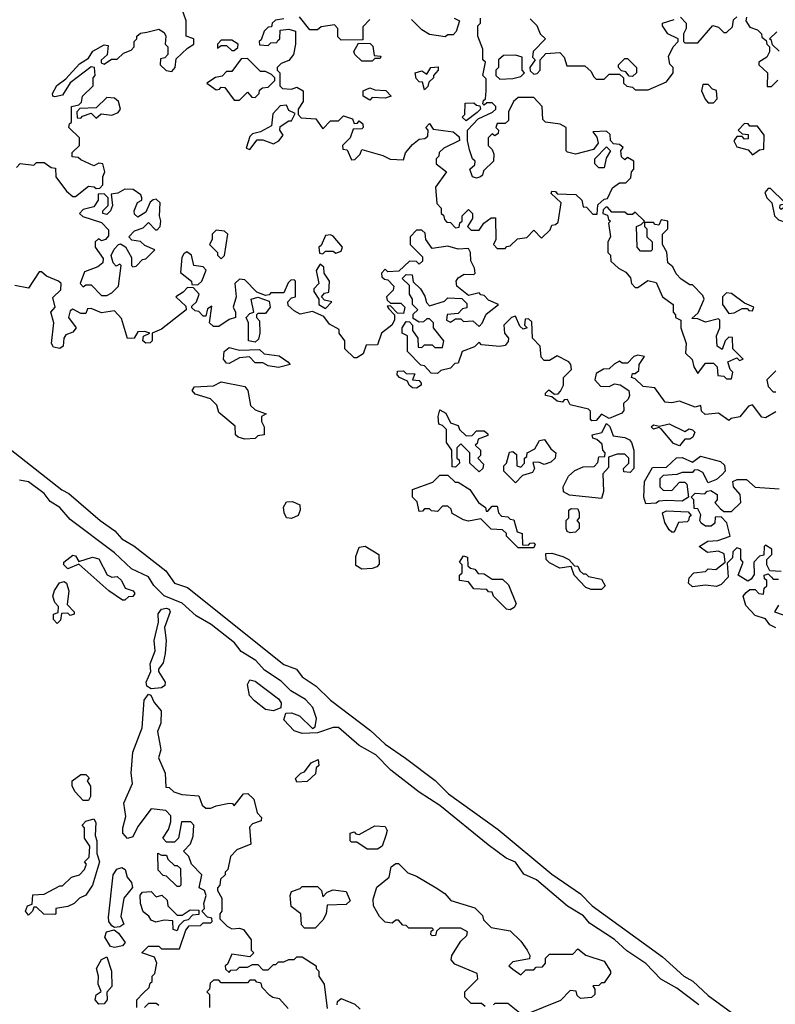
# Model space of a CAD drawing. Extents: x 2640764 to 2777785, y 718840 to 815082.
# Tile 83 of 148: x 2712481 to 2715383, y 778677 to 782459. Entities that reach past the tile are written whole.
import ezdxf

# ---------------------------------------------------------------- set-up
doc = ezdxf.new("R2010")
doc.units = 0

msp = doc.modelspace()

# ---------------------------------------------------------------- linework, layer by layer
at = {"layer": '0CON10XD'}
for points in [[(2712468.3, 781891.7), (2712483, 781907), (2712535, 781900), (2712545, 781910), (2712575, 781910), (2712601.7, 781891.7), (2712618.3, 781888.3), (2712620, 781855), (2712660.7, 781800.7), (2712685, 781780), (2712695, 781780), (2712745, 781820), (2712767, 781817), (2712775, 781810), (2712788.3, 781811.7), (2712800, 781825), (2712800, 781855), (2712807.5, 781875), (2712800, 781905), (2712785, 781907.5), (2712765, 781897.5), (2712715, 781920), (2712705, 781930), (2712681.7, 781931.7), (2712681.7, 781948.3), (2712710, 781975), (2712710, 782005), (2712670, 782045), (2712671.7, 782058.3), (2712680, 782065), (2712680, 782125), (2712708.3, 782131.7), (2712717.5, 782142.5), (2712722.5, 782165), (2712762.5, 782205), (2712762.5, 782235), (2712770, 782245), (2712767.5, 782275), (2712755, 782277.5), (2712674.2, 782215.8), (2712645, 782168.8), (2712615, 782162), (2712607.5, 782165), (2712606.2, 782175), (2712623.6, 782206.4), (2712657.9, 782232.1), (2712710.5, 782289.5), (2712745, 782311.2), (2712762.2, 782337.8), (2712805, 782362), (2712820, 782360), (2712816.2, 782323.8), (2712793.3, 782303.3), (2712793.3, 782293.3), (2712805, 782287.5), (2712833.3, 782306.7), (2712855, 782307.5), (2712879.3, 782330.7), (2712908.3, 782341.7), (2712920, 782355), (2712920, 782375), (2712930, 782385), (2712930, 782395), (2712945, 782407.5), (2712969.3, 782410.7), (2713015, 782422.5), (2713035, 782410), (2713042.5, 782395), (2713040, 782365), (2713050, 782355), (2713050, 782325), (2713038.3, 782311.7), (2713021.7, 782308.3), (2713020, 782285), (2713043, 782263), (2713065, 782260), (2713077.5, 782275), (2713081.7, 782308.3), (2713125, 782350), (2713150, 782365), (2713150, 782385), (2713120, 782395), (2713120, 782455), (2713102.5, 782505)], [(2713825, 782460), (2713798.3, 782431.7), (2713798.3, 782381.7), (2713715, 782380), (2713703, 782393), (2713702.5, 782425), (2713689.3, 782439.3), (2713638.3, 782431.7), (2713625, 782420), (2713595, 782420), (2713555, 782470)], [(2714150, 782465), (2714170, 782455), (2714157, 782413), (2714145, 782400), (2714125, 782400), (2714115, 782392.5), (2714055, 782402.5), (2714025, 782420), (2713985, 782460)], [(2714345, 781580), (2714351.7, 781588.3), (2714365, 781590), (2714393, 781617), (2714428.3, 781621.7), (2714455, 781650), (2714485, 781620), (2714518.3, 781651.7), (2714525, 781670), (2714538.3, 781671.7), (2714548.3, 781681.7), (2714560, 781755), (2714521.7, 781791.7), (2714525, 781800), (2714538.3, 781798.3), (2714545, 781790), (2714617, 781787), (2714640, 781765), (2714645, 781740), (2714658.3, 781738.3), (2714681.7, 781711.7), (2714698.3, 781711.7), (2714701.7, 781748.3), (2714725, 781770), (2714738.3, 781771.7), (2714757, 781813), (2714785, 781832.5), (2714808.3, 781831.7), (2714828.3, 781851.7), (2714830, 781875), (2714840, 781885), (2714840, 781915), (2714815, 781930), (2714805, 781920), (2714791.7, 781931.7), (2714790, 781955), (2714798.3, 781968.3), (2714785, 781980), (2714761.7, 781981.7), (2714750, 781995), (2714748.3, 782018.3), (2714735, 782030), (2714681.7, 782028.3), (2714697, 782007), (2714702.5, 781985), (2714685, 781960), (2714615, 781942.5), (2714585, 781950), (2714580, 781955), (2714580, 782045), (2714557, 782057), (2714500, 782065), (2714490, 782075), (2714487.5, 782125), (2714455, 782160), (2714395, 782160), (2714377.5, 782145), (2714357.5, 782105), (2714358.3, 782071.7), (2714345, 782060), (2714315, 782060), (2714310, 782045), (2714320, 782035), (2714318.3, 782021.7), (2714305, 782012.5), (2714295, 782020), (2714280, 782005), (2714280, 781975), (2714295, 781960), (2714301.7, 781941.7), (2714300, 781915), (2714261.7, 781878.3), (2714258.3, 781861.7), (2714250, 781855), (2714235, 781850), (2714220, 781855), (2714210, 781885), (2714228.3, 781901.7), (2714230, 781915), (2714220, 781925), (2714208.3, 781958.3), (2714200, 781995), (2714200, 782035), (2714241.7, 782078.3), (2714297, 782103), (2714310, 782115), (2714310, 782125), (2714295, 782140), (2714275, 782140), (2714265, 782130), (2714260, 782135), (2714261.7, 782148.3), (2714270, 782155), (2714272.5, 782185), (2714271.7, 782231.7), (2714260, 782245), (2714270, 782295), (2714260, 782305), (2714260, 782345), (2714240, 782395), (2714240, 782435), (2714250, 782445), (2714250, 782465)], [(2715018.3, 782468.3), (2715040, 782445), (2715040, 782425), (2715030, 782405), (2715030, 782375), (2715035, 782370), (2715085, 782370), (2715143, 782437), (2715165, 782430), (2715185, 782410), (2715195, 782410), (2715218.3, 782431.7), (2715221.7, 782458.3), (2715235, 782470)], [(2715271.7, 782468.3), (2715270, 782455), (2715285, 782430), (2715315, 782420), (2715330, 782405), (2715331.7, 782391.7), (2715348.3, 782378.3), (2715350, 782365), (2715360, 782355), (2715360, 782335), (2715350, 782315), (2715320, 782295), (2715320, 782285), (2715352.5, 782255), (2715351.7, 782201.7), (2715368.3, 782201.7), (2715393, 782227)], [(2713495, 782462.5), (2713463, 782457), (2713450, 782445), (2713448.3, 782431.7), (2713435, 782430), (2713420, 782415), (2713408.3, 782381.7), (2713400, 782375), (2713401.7, 782361.7), (2713435, 782360), (2713445, 782370), (2713468.3, 782371.7), (2713471.7, 782378.3), (2713480, 782385), (2713481.7, 782418.3), (2713515, 782422.5), (2713540, 782415), (2713540, 782365), (2713532.5, 782325), (2713515, 782302.5), (2713485, 782290), (2713470, 782275), (2713470, 782265), (2713480, 782255), (2713480, 782205), (2713490, 782195), (2713525, 782192.5), (2713545, 782200), (2713570, 782185), (2713570, 782145), (2713550, 782115), (2713550, 782095), (2713561.7, 782081.7), (2713618.3, 782078.3), (2713645, 782040), (2713675, 782070), (2713705, 782070), (2713725, 782090), (2713758.3, 782078.3), (2713765, 782060), (2713778.3, 782061.7), (2713785, 782070), (2713798.3, 782058.3), (2713800, 782045), (2713795, 782040), (2713761.7, 782038.3), (2713750, 782005), (2713720, 781975), (2713721.7, 781961.7), (2713738.3, 781958.3), (2713755, 781920), (2713768.3, 781921.7), (2713788.3, 781941.7), (2713795, 781960), (2713875, 781937.5), (2713903, 781923), (2713955, 781920), (2713963, 781947), (2713990, 781980), (2714015, 782000), (2714037, 782003), (2714048.3, 782011.7), (2714050, 782035), (2714040, 782045), (2714055, 782060), (2714068.3, 782038.3), (2714145, 782027.5), (2714158.3, 782018.3), (2714168.3, 782008.3), (2714170, 781995), (2714110, 781965), (2714091.7, 781948.3), (2714090, 781935), (2714080, 781925), (2714080, 781905), (2714120, 781875), (2714077.5, 781815), (2714083, 781753), (2714100, 781735), (2714100, 781715), (2714108.3, 781708.3), (2714111.7, 781691.7), (2714121.7, 781681.7), (2714135, 781680), (2714155, 781660), (2714168.3, 781661.7), (2714171.7, 781678.3), (2714180, 781685), (2714180, 781705), (2714205, 781730), (2714220, 781715), (2714220, 781695), (2714200, 781665), (2714215, 781650), (2714245, 781650), (2714263.3, 781676.7), (2714291.7, 781698.3), (2714308.3, 781698.3), (2714310, 781615), (2714300, 781595), (2714315, 781580), (2714345, 781580)], [(2714441.7, 782461.7), (2714466.4, 782436.4), (2714480, 782405), (2714500, 782385), (2714453, 782337), (2714450, 782315), (2714460, 782305), (2714440, 782275), (2714441.7, 782261.7), (2714455, 782250), (2714468.3, 782251.7), (2714480, 782265), (2714480, 782305), (2714501.7, 782328.3), (2714555, 782332.5), (2714572.5, 782315), (2714581.7, 782281.7), (2714651.7, 782281.7), (2714675, 782260), (2714685, 782240)], [(2714685, 782240), (2714695, 782230), (2714725, 782230), (2714745, 782250), (2714785, 782250), (2714800, 782235), (2714800, 782215), (2714813, 782203), (2714835, 782200), (2714845, 782190), (2714895, 782190), (2714965, 782220), (2714990, 782255), (2714990, 782275), (2714978.3, 782288.3), (2714973, 782317), (2714990, 782355), (2715010, 782375), (2715010, 782385), (2714970, 782405), (2714950, 782435), (2714950, 782445), (2714995, 782460)], [(2715398.3, 782338.3), (2715371.7, 782361.7), (2715368.3, 782378.3), (2715360, 782385), (2715388.3, 782411.7)], [(2713305, 782340), (2713318.3, 782351.7), (2713320, 782365), (2713295, 782380), (2713255, 782380), (2713240, 782365), (2713240, 782350), (2713255, 782360), (2713275, 782360), (2713295, 782340), (2713305, 782340)], [(2713835, 782300), (2713795, 782300), (2713767.5, 782325), (2713763.6, 782336.4), (2713781.7, 782368.3), (2713827, 782367), (2713837, 782357), (2713841.7, 782321.7), (2713868.3, 782318.3), (2713865, 782310), (2713845, 782310), (2713835, 782300)], [(2714325, 782230), (2714375, 782232.5), (2714405, 782240), (2714420, 782255), (2714410, 782265), (2714410, 782315), (2714385, 782322.5), (2714338.3, 782321.7), (2714320, 782305), (2714320, 782275), (2714310, 782265), (2714310, 782245), (2714325, 782230)], [(2713325, 782150), (2713355, 782180), (2713371.7, 782161.7), (2713385, 782160), (2713400, 782175), (2713401.7, 782188.3), (2713413, 782197), (2713435, 782200), (2713460, 782225), (2713460, 782235), (2713448.3, 782248.3), (2713425, 782260), (2713405, 782260), (2713355, 782310), (2713331.7, 782308.3), (2713295, 782260), (2713275, 782260), (2713258.3, 782241.7), (2713233, 782237), (2713200, 782215), (2713235, 782190), (2713248.3, 782191.7), (2713255, 782200), (2713268.3, 782198.3), (2713305, 782150), (2713325, 782150)], [(2714035, 782190), (2714028.3, 782218.3), (2714015, 782220), (2714003, 782233), (2714000, 782255), (2714025, 782262.5), (2714045, 782250), (2714060, 782275), (2714088.3, 782278.3), (2714087.5, 782265), (2714070, 782245), (2714070, 782235), (2714051.7, 782218.3), (2714048.3, 782201.7), (2714035, 782190)], [(2714835, 782240), (2714821.7, 782241.7), (2714808.3, 782258.3), (2714791.7, 782261.7), (2714780, 782275), (2714780, 782285), (2714805, 782310), (2714815, 782310), (2714850, 782275), (2714850, 782255), (2714835, 782240)], [(2715145, 782140), (2715160, 782155), (2715157, 782187), (2715141.7, 782191.7), (2715125, 782210), (2715105, 782210), (2715100, 782185), (2715113, 782153), (2715125, 782140), (2715145, 782140)], [(2713825, 782150), (2713800, 782165), (2713800, 782185), (2713825, 782197.5), (2713845, 782190), (2713887, 782187), (2713907.5, 782165), (2713885, 782157.5), (2713835, 782160), (2713825, 782150)], [(2712775, 782080), (2712793, 782097), (2712835, 782092.5), (2712858.3, 782101.7), (2712867.5, 782115), (2712860, 782145), (2712845, 782157.5), (2712815, 782160), (2712775, 782120), (2712711.7, 782118.3), (2712700, 782105), (2712701.7, 782081.7), (2712715, 782080), (2712721.7, 782088.3), (2712755, 782100), (2712775, 782080)], [(2713365, 781960), (2713393, 781997), (2713415, 781997.5), (2713455, 781982.5), (2713476.4, 781993.6), (2713492.5, 782015), (2713480, 782035), (2713481.7, 782048.3), (2713515, 782070), (2713525, 782070), (2713538.3, 782098.3), (2713515, 782110), (2713505, 782130), (2713481.7, 782128.3), (2713453, 782097), (2713448.3, 782051.7), (2713405, 782027.5), (2713375, 782020), (2713365, 782010), (2713350, 781965), (2713365, 781960)], [(2714195, 782070), (2714180, 782085), (2714190, 782095), (2714191.7, 782138.3), (2714225, 782140), (2714235, 782130), (2714248.3, 782128.3), (2714250, 782115), (2714238.3, 782101.7), (2714195, 782070)], [(2715295, 781940), (2715321.7, 781958.3), (2715338.3, 781961.7), (2715340, 782015), (2715315, 782050), (2715285, 782050), (2715278.3, 782058.3), (2715265, 782060), (2715240, 782035), (2715255, 782020), (2715278.3, 782018.3), (2715278.3, 782001.7), (2715265, 782000), (2715255, 782010), (2715235, 782010), (2715223, 781993), (2715235, 781970), (2715278.3, 781958.3), (2715295, 781940)], [(2714725, 781890), (2714705, 781890), (2714690, 781905), (2714690, 781925), (2714735, 781970), (2714750, 781955), (2714733, 781927), (2714725, 781890)], [(2712815, 781400), (2712835, 781410), (2712860, 781435), (2712870, 781515), (2712865, 781520), (2712851.7, 781511.7), (2712840, 781525), (2712832.5, 781552.5), (2712843, 781577), (2712860, 781595), (2712867.5, 781597.5), (2712887, 781587), (2712910, 781545), (2712910, 781515), (2712915, 781510), (2712928.3, 781511.7), (2712951.7, 781538.3), (2712965, 781540), (2713000, 781575), (2712961.2, 781591.2), (2712945, 781607.5), (2712911.7, 781611.7), (2712900, 781625), (2712921.7, 781648.3), (2712955, 781660), (2712975, 781680), (2713001.7, 781651.7), (2713008.3, 781651.7), (2713020, 781665), (2713022.5, 781685), (2713017.5, 781705), (2713020, 781755), (2713005, 781770), (2712993, 781767), (2712981.7, 781758.3), (2712965, 781720), (2712935, 781700), (2712921.7, 781711.7), (2712920, 781725), (2712933.6, 781756.4), (2712950, 781765), (2712950, 781775), (2712946.4, 781786.4), (2712916.4, 781806.4), (2712885, 781807.5), (2712857, 781793), (2712831.7, 781788.3), (2712837.5, 781745), (2712830, 781725), (2712815, 781710), (2712800, 781715), (2712800, 781725), (2712820, 781745), (2712820, 781775), (2712805, 781790), (2712781.7, 781788.3), (2712782.5, 781765), (2712765, 781740), (2712725, 781730), (2712710, 781715), (2712723, 781703), (2712795, 781680), (2712821.7, 781651.7), (2712821.7, 781628.3), (2712810, 781615), (2712795, 781610), (2712783, 781617), (2712770, 781605), (2712770, 781585), (2712801.7, 781541.7), (2712800, 781525), (2712780.7, 781509.3), (2712730, 781490), (2712712.5, 781445), (2712725, 781432.5), (2712735, 781440), (2712755, 781440), (2712795, 781400), (2712815, 781400)], [(2715425, 781680), (2715440, 781695), (2715437.5, 781715), (2715418.3, 781738.3), (2715405, 781730), (2715400, 781735), (2715401.7, 781748.3), (2715418.3, 781751.7), (2715418.3, 781758.3), (2715365, 781810), (2715355, 781810), (2715342.5, 781795), (2715350, 781775), (2715370, 781755), (2715380, 781705), (2715395, 781690), (2715425, 781680)], [(2715215, 781080), (2715220, 781105), (2715210, 781115), (2715200, 781145), (2715235, 781160), (2715245, 781150), (2715260, 781155), (2715220, 781195), (2715218.3, 781238.3), (2715205, 781240), (2715190, 781225), (2715178.3, 781191.7), (2715160, 781205), (2715157.5, 781245), (2715170, 781275), (2715170, 781305), (2715165, 781310), (2715115, 781297.5), (2715085, 781310), (2715061.7, 781311.7), (2715087, 781333), (2715110, 781385), (2715105, 781400), (2715065, 781440), (2715055, 781440), (2715021.7, 781461.7), (2715002.5, 781482.5), (2714989.3, 781509.3), (2714970, 781525), (2714966.4, 781566.4), (2714950, 781595), (2714950, 781635), (2714970, 781655), (2714970, 781685), (2714945, 781690), (2714935, 781670), (2714921.7, 781671.7), (2714915, 781680), (2714880, 781680), (2714880, 781665), (2714890, 781655), (2714890, 781625), (2714910, 781605), (2714910, 781575), (2714905, 781570), (2714865, 781570), (2714852.5, 781585), (2714850, 781665), (2714868.3, 781671.7), (2714880, 781685), (2714845, 781720), (2714835, 781710), (2714815, 781710), (2714805, 781720), (2714755, 781720), (2714738.3, 781738.3), (2714731.7, 781738.3), (2714721.7, 781728.3), (2714720, 781715), (2714738.3, 781708.3), (2714741.7, 781691.7), (2714750, 781685), (2714742.5, 781677.5), (2714750, 781625), (2714740, 781605), (2714740, 781565), (2714750, 781555), (2714751.7, 781531.7), (2714780, 781505), (2714809.3, 781489.3), (2714827, 781467), (2714830, 781445), (2714845, 781430), (2714855, 781430), (2714893, 781457), (2714925, 781450), (2714950, 781395), (2714990, 781365), (2714990, 781335), (2715000, 781325), (2715000, 781315), (2715020, 781305), (2715020, 781275), (2715040, 781215), (2715038.3, 781178.3), (2715063.6, 781153.6), (2715070, 781125), (2715085, 781100), (2715115, 781140), (2715145, 781140), (2715160, 781125), (2715161.7, 781091.7), (2715185, 781090), (2715195, 781080), (2715215, 781080)], [(2715205, 780920), (2715165, 780947.5), (2715113, 780943), (2715100, 780955), (2715097, 780977), (2715075, 780970), (2715015, 780993.3), (2714985, 780986.7), (2714959.3, 780989.3), (2714920, 781045), (2714875, 781050), (2714845, 781080), (2714830, 781085), (2714835, 781100), (2714845, 781100), (2714858.3, 781111.7), (2714860, 781135), (2714880, 781165), (2714855, 781170), (2714840, 781165), (2714815, 781140), (2714795, 781140), (2714785, 781147.5), (2714763.6, 781136.4), (2714745, 781117.5), (2714723, 781117), (2714695, 781100), (2714690, 781075), (2714711.7, 781051.7), (2714745, 781050), (2714765, 781060), (2714787, 781057), (2714820, 781035), (2714822.5, 781015), (2714818.3, 781001.7), (2714800, 780985), (2714801.7, 780958.3), (2714793, 780947), (2714745, 780927.5), (2714715, 780943.3), (2714695, 780919.2), (2714678.6, 780918.6), (2714672.5, 780925), (2714672.5, 780955), (2714665, 780962.5), (2714595, 780980), (2714585, 781000), (2714571.7, 780998.3), (2714565, 780990), (2714545, 780993.3), (2714525, 781010), (2714500, 781015), (2714500, 781025), (2714513, 781037), (2714535, 781020), (2714548.3, 781021.7), (2714558.3, 781031.7), (2714570, 781055), (2714570, 781085), (2714600, 781115), (2714597.5, 781135), (2714590, 781145), (2714545, 781167.5), (2714515, 781150), (2714495, 781150), (2714483, 781163), (2714480, 781205), (2714450, 781235), (2714448.3, 781298.3), (2714435, 781310), (2714421.7, 781308.3), (2714420, 781285), (2714430, 781275), (2714415, 781270), (2714401.7, 781281.7), (2714385, 781320), (2714370, 781315), (2714340, 781285), (2714342.5, 781255), (2714357.5, 781235), (2714357, 781223), (2714345, 781207.5), (2714325, 781203.3), (2714255, 781210), (2714245, 781220), (2714227.5, 781202.5), (2714180, 781185), (2714165, 781140), (2714151.7, 781138.3), (2714135, 781120), (2714098.3, 781111.7), (2714085, 781100), (2714061.7, 781101.7), (2714035, 781130), (2714021.7, 781131.7), (2713970, 781185), (2713970, 781245), (2713950, 781255), (2713950, 781275), (2713965, 781300), (2713978.3, 781298.3), (2713990, 781285), (2713990, 781265), (2714010, 781235), (2714011.7, 781201.7), (2714025, 781200), (2714035, 781210), (2714065, 781210), (2714075, 781200), (2714105, 781200), (2714110, 781225), (2714070, 781275), (2714070, 781295), (2714055, 781310), (2714045, 781310), (2714031.7, 781298.3), (2714015, 781297.5), (2713991.7, 781311.7), (2713991.7, 781328.3), (2714010, 781345), (2713990, 781365), (2713990, 781385), (2713977.5, 781405), (2713978.3, 781438.3), (2713950, 781465), (2713965, 781480), (2713988.3, 781478.3), (2713991.7, 781451.7), (2714020, 781425), (2714037, 781397), (2714043, 781373), (2714055, 781360), (2714111.7, 781378.3), (2714125, 781390), (2714178.3, 781388.3), (2714198.3, 781368.3), (2714198.3, 781351.7), (2714181.7, 781348.3), (2714165, 781330), (2714123, 781327), (2714120, 781305), (2714135, 781297.5), (2714155, 781310), (2714175, 781310), (2714185, 781300), (2714221.7, 781301.7), (2714245, 781280), (2714257, 781293), (2714271.7, 781328.3), (2714320, 781365), (2714281.7, 781381.7), (2714265, 781400), (2714251.7, 781401.7), (2714245, 781410), (2714205, 781400), (2714160, 781435), (2714157.5, 781455), (2714165, 781467.5), (2714188.3, 781481.7), (2714225, 781480), (2714230, 781485), (2714227.5, 781505), (2714213, 781533), (2714212.5, 781565), (2714205, 781580), (2714165, 781577.5), (2714125, 781588.8), (2714065, 781580), (2714040, 781615), (2714038.3, 781638.3), (2714025, 781650), (2714005, 781650), (2713980, 781625), (2713980, 781595), (2714028.3, 781548.3), (2714028.3, 781531.7), (2714015, 781520), (2714005, 781530), (2713978.3, 781531.7), (2713937.5, 781492.5), (2713895, 781490), (2713885, 781500), (2713870, 781485), (2713871.7, 781471.7), (2713881.7, 781461.7), (2713895, 781460), (2713917.5, 781435), (2713915, 781420), (2713890, 781395), (2713891.7, 781381.7), (2713905, 781370), (2713945, 781370), (2713960, 781355), (2713955, 781330), (2713931.7, 781331.7), (2713905, 781360), (2713891.7, 781358.3), (2713898.3, 781348.3), (2713920, 781325), (2713920, 781305), (2713910, 781285), (2713870, 781255), (2713855, 781210), (2713811.7, 781208.3), (2713800, 781175), (2713775, 781160), (2713765, 781160), (2713730, 781195), (2713730, 781225), (2713707.5, 781255), (2713708.3, 781268.3), (2713670, 781290), (2713648.3, 781318.3), (2713605, 781337.5), (2713558.3, 781328.3), (2713535, 781340), (2713511.7, 781361.7), (2713510, 781375), (2713525, 781390), (2713540, 781395), (2713540, 781455), (2713535, 781460), (2713521.7, 781458.3), (2713511.7, 781448.3), (2713495, 781410), (2713445, 781410), (2713438.3, 781401.7), (2713425, 781400), (2713391.7, 781411.7), (2713345, 781460), (2713325, 781462.5), (2713307.5, 781445), (2713312.5, 781395), (2713300, 781355), (2713310, 781335), (2713310, 781315), (2713285, 781307.5), (2713245, 781280), (2713225, 781280), (2713210, 781295), (2713218.3, 781358.3), (2713201.7, 781348.3), (2713195, 781320), (2713185, 781320), (2713168.3, 781338.3), (2713155, 781340), (2713141.7, 781351.7), (2713141.7, 781358.3), (2713160, 781375), (2713170, 781405), (2713148.3, 781428.3), (2713125, 781430), (2713108.3, 781411.7), (2713080, 781395), (2713118.3, 781358.3), (2713120, 781345), (2713025, 781270), (2712990, 781255), (2712990, 781225), (2712981.7, 781218.3), (2712965, 781216.2), (2712953.3, 781225), (2712956.7, 781243.3), (2712980, 781255), (2712961.7, 781261.7), (2712935, 781260), (2712920, 781235), (2712894.1, 781234.1), (2712871.7, 781311.7), (2712845, 781340), (2712795, 781332.5), (2712755, 781350), (2712741.7, 781348.3), (2712735, 781330), (2712715, 781330), (2712685, 781347.5), (2712675, 781340), (2712667.5, 781315), (2712697.5, 781275), (2712685, 781258.8), (2712658.3, 781248.3), (2712650, 781235), (2712648, 781205), (2712635, 781196), (2712610.8, 781200.8), (2712602.5, 781215), (2712611.2, 781295), (2712600, 781335), (2712616.7, 781355), (2712608.3, 781391.7), (2712638.3, 781421.7), (2712640, 781445), (2712630, 781455), (2712583.9, 781473.9), (2712565, 781490), (2712555, 781490), (2712515, 781427.5), (2712462.5, 781437.5)], [(2713255, 781540), (2713267, 781553), (2713280, 781635), (2713267, 781647), (2713235, 781650), (2713220, 781635), (2713220, 781615), (2713210, 781595), (2713240, 781565), (2713240, 781555), (2713255, 781540)], [(2713645, 781560), (2713655, 781570), (2713685, 781570), (2713695, 781562.5), (2713715, 781570), (2713720, 781585), (2713685, 781627.5), (2713675, 781632.5), (2713655, 781630), (2713638.3, 781591.7), (2713630, 781585), (2713631.7, 781561.7), (2713645, 781560)], [(2713165, 781440), (2713180, 781455), (2713197, 781497), (2713185, 781510), (2713150, 781515), (2713140, 781555), (2713123, 781567), (2713110.7, 781559.3), (2713103.3, 781545), (2713098.3, 781488.3), (2713140, 781455), (2713141.7, 781441.7), (2713165, 781440)], [(2713655, 781350), (2713680, 781375), (2713651.7, 781381.7), (2713640, 781395), (2713651.7, 781408.3), (2713668.3, 781411.7), (2713670, 781455), (2713650, 781485), (2713648.3, 781508.3), (2713635, 781520), (2713620, 781495), (2713630, 781445), (2713610, 781425), (2713610, 781415), (2713630, 781385), (2713630, 781365), (2713655, 781350)], [(2715205, 781330), (2715225, 781332.5), (2715255, 781350), (2715275, 781350), (2715281.7, 781341.7), (2715295, 781340), (2715300, 781355), (2715265, 781370), (2715215, 781407.5), (2715195, 781410), (2715180, 781395), (2715180, 781365), (2715205, 781330)], [(2713385, 781220), (2713360, 781225), (2713360, 781295), (2713350, 781315), (2713365, 781330), (2713380, 781335), (2713370, 781385), (2713395, 781392.5), (2713438.3, 781378.3), (2713442.5, 781355), (2713425, 781330), (2713395, 781330), (2713390, 781325), (2713390, 781315), (2713401.7, 781301.7), (2713402.5, 781255), (2713398.3, 781231.7), (2713385, 781220)], [(2713475, 781122.9), (2713435, 781130), (2713415, 781140.6), (2713385, 781140.5), (2713363.6, 781163.6), (2713325, 781160), (2713285, 781138.8), (2713275, 781140), (2713263.8, 781155), (2713266, 781184), (2713285, 781200), (2713325, 781190), (2713401.7, 781191.7), (2713420, 781175), (2713477.7, 781167.7), (2713510, 781145), (2713520, 781135), (2713475, 781122.9)], [(2714005, 781043.3), (2713990, 781045), (2713976.7, 781055), (2713970, 781070), (2713940, 781085), (2713930, 781095), (2713931.7, 781108.3), (2713955, 781110), (2713965, 781100), (2713998.3, 781098.3), (2713990, 781075), (2714015, 781072.5), (2714023, 781063), (2714023.3, 781055), (2714005, 781043.3)], [(2715385, 781110), (2715350, 781075), (2715355, 781050), (2715375, 781030), (2715385, 781030)], [(2713345, 780847.5), (2713320, 780855), (2713310, 780865), (2713308.3, 780898.3), (2713245, 780950), (2713238.3, 780978.3), (2713213, 781003), (2713155, 781020), (2713142.5, 781035), (2713151.7, 781048.3), (2713225, 781052.5), (2713255, 781067.5), (2713345, 781050), (2713356.7, 781035), (2713367, 780977), (2713385, 780960), (2713427.5, 780945), (2713410, 780935), (2713410, 780915), (2713420, 780895), (2713420, 780865), (2713395, 780860), (2713385, 780850), (2713345, 780847.5)], [(2714245, 780722.5), (2714210, 780755), (2714210, 780795), (2714175, 780830), (2714160, 780815), (2714160, 780775), (2714168.3, 780768.3), (2714170, 780755), (2714155, 780740), (2714141.7, 780741.7), (2714140, 780805), (2714120, 780835), (2714120, 780885), (2714105, 780900), (2714090, 780905), (2714087.5, 780935), (2714095, 780960), (2714117.7, 780947.7), (2714135, 780910), (2714165, 780900), (2714170, 780885), (2714195, 780860), (2714218.3, 780861.7), (2714235, 780880), (2714265, 780880), (2714278.3, 780868.3), (2714278.3, 780861.7), (2714241.7, 780848.3), (2714238.3, 780831.7), (2714230, 780825), (2714250, 780805), (2714250, 780785), (2714240, 780775), (2714261.7, 780751.7), (2714260, 780735), (2714245, 780722.5)], [(2715385, 780952.5), (2715345, 780930), (2715331.7, 780931.7), (2715295, 780980), (2715280, 780975), (2715247, 780933), (2715213, 780927), (2715205, 780920)], [(2712340.6, 780890.6), (2712642.8, 780652.8), (2712669.1, 780639.1), (2712789.6, 780535), (2712845.5, 780495.5), (2712872.7, 780465), (2712918.7, 780438.7), (2713042.2, 780342.2), (2713075, 780295.2), (2713125, 780278), (2713495, 779981.7), (2713544.1, 779964.1), (2713566.1, 779935), (2713618.9, 779898.9), (2713675, 779845.9), (2713828.5, 779728.5), (2713885, 779676.5), (2713962.4, 779622.4), (2714076.4, 779536.4), (2714127.4, 779485), (2714319, 779349), (2714525, 779176.9), (2714635, 779101.2), (2714678.9, 779055), (2714949.8, 778859.8), (2715031.7, 778785), (2715066.2, 778766.2), (2715125, 778711.2), (2715290.2, 778590.2)], [(2714715, 780620), (2714593, 780633), (2714570, 780645), (2714567.5, 780665), (2714588.8, 780705), (2714612.7, 780727.3), (2714645, 780742), (2714687, 780743), (2714701.7, 780758.3), (2714705, 780780), (2714728.3, 780781.7), (2714730, 780795), (2714720, 780805), (2714718.3, 780828.3), (2714697, 780847), (2714681.7, 780851.7), (2714680, 780865), (2714716.7, 780873.3), (2714735, 780907.5), (2714747, 780897), (2714760, 780860), (2714805, 780853.8), (2714823.3, 780845), (2714830, 780835), (2714840, 780805), (2714840, 780735), (2714825, 780720), (2714801.7, 780721.7), (2714800, 780735), (2714820, 780755), (2714820, 780775), (2714805, 780790), (2714775, 780790), (2714741.7, 780778.3), (2714741.7, 780738.3), (2714720, 780715), (2714723, 780647), (2714715, 780620)], [(2715015, 780822.5), (2714991.4, 780831.4), (2714945, 780887.5), (2714935, 780892.5), (2714915, 780886.7), (2714906.7, 780895), (2714915, 780903.3), (2714937.5, 780897.5), (2714975, 780906), (2715035, 780877.5), (2715052.5, 780887.5), (2715065, 780883.8), (2715073.8, 780875), (2715066, 780855), (2715055, 780847.5), (2715035, 780847.5), (2715015, 780822.5)], [(2714385, 780680), (2714340, 780725), (2714340, 780745), (2714350, 780755), (2714361.7, 780798.3), (2714375, 780800), (2714388.3, 780788.3), (2714390, 780745), (2714405, 780740), (2714420, 780755), (2714420, 780775), (2714428.3, 780781.7), (2714430, 780795), (2714459.3, 780810.7), (2714477, 780843), (2714496.1, 780846.1), (2714520.5, 780810.5), (2714540, 780795), (2714537.5, 780775), (2714520.7, 780759.3), (2714495, 780750), (2714475, 780760), (2714451.7, 780758.3), (2714457.5, 780735), (2714450, 780720), (2714411.7, 780708.3), (2714385, 780680)], [(2714885, 780600), (2714877.5, 780625), (2714880, 780685), (2714911.7, 780738.3), (2714965, 780740), (2715003.6, 780776.4), (2715025, 780776.7), (2715065, 780760), (2715095, 780782.5), (2715172.3, 780762.3), (2715188.3, 780748.3), (2715190, 780725), (2715178.6, 780711.4), (2715157.5, 780692.5), (2715125, 780680), (2715105, 780720), (2715085, 780730), (2715071.7, 780728.3), (2715065, 780720), (2715025, 780720), (2715005, 780712.5), (2714951.7, 780708.3), (2714940, 780695), (2714940, 780665), (2714951.7, 780651.7), (2714985, 780650), (2715015, 780682.5), (2715035, 780682.5), (2715042.5, 780675), (2715050, 780625), (2715025, 780610), (2714965, 780612.5), (2714935, 780610), (2714925, 780602.5), (2714885, 780600)], [(2715089, 778675), (2715005, 778739.3), (2714943.5, 778773.5), (2714885, 778833.6), (2714812.3, 778882.3), (2714765, 778925.7), (2714669, 778989), (2714646.7, 779016.7), (2714584.5, 779054.5), (2714465.1, 779155.1), (2714417.6, 779177.6), (2714385, 779222.8), (2714349.1, 779239.1), (2714279.5, 779289.5), (2714095, 779441.3), (2714015, 779491.7), (2713906.2, 779576.2), (2713848.9, 779635), (2713785, 779671.7), (2713705, 779740), (2713685, 779741), (2713625, 779720), (2713565, 779717.5), (2713535, 779727.5), (2713495, 779770), (2713502.5, 779795), (2713525, 779796.7), (2713555.8, 779785), (2713605, 779736.7), (2713615, 779742.5), (2713620.8, 779775), (2713607.2, 779817.2), (2713577.8, 779847.8), (2713521.7, 779881.7), (2713485, 779918.9), (2713420.7, 779960.7), (2713387.7, 779997.7), (2713331.8, 780031.8), (2713305.1, 780065.1), (2713215.7, 780135.7), (2713158.6, 780168.6), (2713105, 780217.8), (2713036, 780246), (2712996, 780286), (2712975, 780318.7), (2712909.5, 780349.5), (2712845, 780411.3), (2712675, 780538.7), (2712635, 780584.8), (2712598, 780608), (2712575, 780638.7), (2712515, 780683.5), (2712480.5, 780690.5)], [(2714455, 780430), (2714395, 780430), (2714350, 780475), (2714350, 780485), (2714335, 780500), (2714291.7, 780501.7), (2714251.7, 780541.7), (2714205, 780533.3), (2714185, 780537.5), (2714141.7, 780561.7), (2714138.3, 780578.3), (2714125, 780590), (2714105, 780590), (2714085, 780570), (2714063, 780573), (2714055, 780580), (2714035, 780580), (2714028.3, 780571.7), (2714015, 780570), (2714007, 780607), (2713990, 780625), (2713990, 780655), (2714067, 780683), (2714095, 780710), (2714125, 780710), (2714153, 780683), (2714165, 780682.5), (2714210, 780655), (2714242.5, 780605), (2714270, 780585), (2714271.7, 780571.7), (2714278.3, 780571.7), (2714295, 780590), (2714315, 780590), (2714320, 780565), (2714331.7, 780551.7), (2714355, 780550), (2714365, 780540), (2714378.3, 780538.3), (2714391.7, 780491.7), (2714410, 780485), (2714411.7, 780441.7), (2714435, 780440), (2714441.7, 780448.3), (2714455, 780450), (2714460, 780445), (2714455, 780430)], [(2715405, 780340), (2715361.7, 780341.7), (2715350, 780365), (2715350, 780385), (2715370, 780405), (2715370, 780425), (2715345, 780440), (2715340, 780435), (2715338.3, 780401.7), (2715321.7, 780398.3), (2715300, 780375), (2715301.7, 780328.3), (2715290, 780310), (2715277, 780303), (2715240, 780325), (2715260, 780375), (2715250, 780385), (2715250, 780425), (2715235, 780430), (2715220, 780415), (2715218.3, 780391.7), (2715198.3, 780371.7), (2715201.7, 780318.3), (2715175, 780290), (2715157.5, 780282.5), (2715115, 780287.5), (2715065, 780280), (2715050, 780295), (2715052.5, 780315), (2715070, 780335), (2715115, 780340), (2715125, 780350), (2715155, 780347.5), (2715190, 780375), (2715187, 780407), (2715165, 780417.5), (2715123, 780413), (2715090, 780435), (2715123.6, 780456.4), (2715161.7, 780458.3), (2715210, 780475), (2715197, 780527), (2715175, 780550), (2715151.7, 780548.3), (2715150, 780525), (2715137, 780513), (2715115, 780513.3), (2715097.5, 780525), (2715092.5, 780535), (2715097, 780557), (2715085, 780580), (2715071.7, 780581.7), (2715070, 780615), (2715060, 780625), (2715075, 780640), (2715111.7, 780638.3), (2715121.7, 780648.3), (2715135, 780650), (2715160, 780635), (2715160, 780615), (2715150, 780605), (2715171.7, 780581.7), (2715185, 780570), (2715215, 780570), (2715250, 780605), (2715247.5, 780635), (2715222.5, 780665), (2715220, 780685), (2715237, 780693), (2715272.5, 780692.5), (2715305, 780663.3), (2715397.5, 780657.5)], [(2713525, 780542.5), (2713505.8, 780545.8), (2713496, 780565), (2713493.9, 780586.1), (2713505, 780606.7), (2713528.3, 780608.3), (2713556.7, 780595), (2713558, 780575), (2713550, 780555), (2713525, 780542.5)], [(2714595, 780487.5), (2714583.6, 780493.6), (2714580, 780505), (2714580, 780535), (2714590, 780545), (2714590, 780575), (2714598.3, 780581.7), (2714625, 780580), (2714630, 780565), (2714630, 780545), (2714620, 780535), (2714630, 780525), (2714630, 780505), (2714615, 780490), (2714595, 780487.5)], [(2714995, 780490), (2714985, 780490), (2714975, 780500), (2714958.3, 780528.3), (2714950, 780565), (2714965, 780572.5), (2715048.3, 780568.3), (2715060, 780555), (2715051.7, 780548.3), (2715050, 780535), (2715045, 780530), (2715011.7, 780528.3), (2714995, 780490)], [(2713795, 780348.8), (2713772, 780362), (2713772.3, 780397.7), (2713785, 780432.5), (2713807, 780437), (2713860, 780405), (2713861.7, 780368.3), (2713852.5, 780357.5), (2713835, 780351.2), (2713795, 780348.8)], [(2712885, 780230), (2712875, 780230), (2712822.5, 780265), (2712708.3, 780368.3), (2712665, 780350), (2712650, 780365), (2712650, 780375), (2712685, 780402.5), (2712695, 780400), (2712708.3, 780378.3), (2712760, 780395), (2712785, 780388.5), (2712816.1, 780326.1), (2712835, 780317.5), (2712855, 780320), (2712871.2, 780305), (2712886.1, 780276.1), (2712916.7, 780265), (2712923.3, 780255), (2712915, 780243.3), (2712898.3, 780241.7), (2712885, 780230)], [(2714365, 780192.5), (2714350, 780195), (2714300, 780245), (2714295, 780260), (2714281.7, 780261.7), (2714275, 780270), (2714225, 780272.5), (2714205, 780300), (2714170, 780305), (2714170, 780325), (2714180, 780335), (2714180, 780365), (2714170, 780375), (2714185, 780400), (2714200, 780395), (2714201.7, 780361.7), (2714211.7, 780351.7), (2714228.3, 780348.3), (2714241.7, 780331.7), (2714265, 780330), (2714295, 780310), (2714335, 780310), (2714358.3, 780288.3), (2714387.5, 780215), (2714379.3, 780200.7), (2714365, 780192.5)], [(2714715, 780270), (2714675, 780270), (2714655, 780277.5), (2714610, 780325), (2714598.3, 780358.3), (2714555, 780352.5), (2714515, 780372.5), (2714502.5, 780385), (2714501.7, 780408.3), (2714525, 780410), (2714567, 780397), (2714590, 780385), (2714611.7, 780361.7), (2714625, 780360), (2714631.7, 780341.7), (2714645, 780330), (2714655, 780330), (2714665, 780320), (2714715, 780310), (2714730, 780285), (2714715, 780270)], [(2715385, 780123.3), (2715362.5, 780135), (2715345, 780157.5), (2715305, 780170), (2715269.3, 780209.3), (2715260, 780245), (2715270.7, 780259.3), (2715285, 780270), (2715305, 780270), (2715320, 780255), (2715337, 780253), (2715340, 780275), (2715350, 780285), (2715350, 780305), (2715341.7, 780311.7), (2715340, 780325), (2715355, 780330), (2715368.3, 780318.3), (2715375, 780310), (2715395, 780310)], [(2712625, 780140), (2712610, 780155), (2712610, 780175), (2712628.3, 780181.7), (2712630, 780205), (2712615, 780220), (2712607.5, 780245), (2712613.9, 780266.1), (2712633.9, 780296.1), (2712651.7, 780301.7), (2712660, 780295), (2712670, 780265), (2712663, 780213), (2712690, 780185), (2712690, 780175), (2712675, 780170), (2712665, 780180), (2712641.7, 780178.3), (2712637, 780153), (2712625, 780140)], [(2712985, 779888.9), (2712969.5, 779899.5), (2712965.8, 779915), (2712984.6, 779955), (2712981.2, 779985), (2713001.2, 780035), (2712997.4, 780075), (2713013.4, 780145), (2713012.6, 780177.4), (2713025, 780194.7), (2713045, 780198.6), (2713054.7, 780194.7), (2713058.1, 780185), (2713037.2, 780125), (2713042.6, 780075), (2713039.5, 780025), (2713031.3, 779988.7), (2713014.2, 779964.2), (2713014.2, 779955), (2713040, 779915), (2713038.7, 779901.3), (2713025, 779892.2), (2712985, 779888.9)], [(2715395, 780210), (2715380, 780185), (2715413, 780173)], [(2713455, 779804), (2713425, 779810), (2713382.3, 779842.3), (2713363.9, 779863.9), (2713356.2, 779905), (2713365, 779923.3), (2713385, 779917.8), (2713475, 779850.6), (2713484.4, 779835), (2713484, 779816), (2713455, 779804)], [(2712930, 778665), (2712930, 778695), (2712955, 778720), (2712978.3, 778741.7), (2712981.7, 778758.3), (2712990, 778765), (2712990, 778785), (2713000, 778795), (2713007.5, 778835), (2712998.3, 778858.3), (2712950, 778875), (2712975, 778900), (2713015, 778900), (2713025, 778890), (2713095, 778890), (2713118.3, 778961.7), (2713131.7, 778978.3), (2713175, 778980), (2713185, 778990), (2713215, 778990), (2713220, 778995), (2713218.3, 779008.3), (2713201.7, 779011.7), (2713180, 779035), (2713190, 779045), (2713187.5, 779065), (2713197.5, 779095), (2713190, 779115), (2713170, 779125), (2713180, 779175), (2713140, 779215), (2713130, 779245), (2713110, 779265), (2713137, 779293), (2713147, 779323), (2713150, 779365), (2713138.3, 779378.3), (2713101.7, 779378.3), (2713090, 779315), (2713075, 779300), (2713045, 779300), (2713030, 779315), (2713051.7, 779348.3), (2713061.7, 779378.3), (2713061.7, 779401.7), (2713041.7, 779421.7), (2712985, 779427.5), (2712935, 779360), (2712915, 779320), (2712895, 779314.5), (2712877.2, 779335), (2712876.4, 779355), (2712888.5, 779398.5), (2712880.6, 779449.4), (2712914.4, 779525), (2712908.7, 779565), (2712915.3, 779645), (2712951.5, 779738.5), (2712958.2, 779845), (2712975, 779868), (2712984.2, 779864.2), (2712996.9, 779836.9), (2713024.2, 779805), (2713022.4, 779757.6), (2713010, 779725), (2713020.5, 779669.5), (2713022.9, 779655), (2713014.1, 779624.1), (2713040, 779565), (2713041.7, 779511.7), (2713055, 779510), (2713073, 779493), (2713103, 779483), (2713168.3, 779478.3), (2713181.7, 779441.7), (2713195, 779430), (2713215, 779430), (2713235, 779440), (2713285, 779450), (2713298.3, 779448.3), (2713305, 779440), (2713340, 779485), (2713357, 779487), (2713380, 779465), (2713393, 779413), (2713410, 779395), (2713408.3, 779381.7), (2713375, 779370), (2713363, 779357), (2713368.3, 779291.7), (2713315, 779270), (2713290, 779245), (2713280, 779195), (2713270, 779185), (2713270, 779175), (2713251.7, 779158.3), (2713250, 779135), (2713240, 779125), (2713240, 779115), (2713257.5, 779085), (2713257.5, 779035), (2713250, 779025), (2713250, 779005), (2713277, 778977), (2713295, 778967.5), (2713325, 778970), (2713340, 778965), (2713370, 778925), (2713370, 778885), (2713380, 778875), (2713365, 778860), (2713295, 778870), (2713278.3, 778831.7), (2713270, 778825), (2713271.7, 778811.7), (2713285, 778800), (2713291.7, 778808.3), (2713315, 778810), (2713325, 778820), (2713355, 778820), (2713375, 778830), (2713395, 778830), (2713415, 778810), (2713435, 778810), (2713455, 778830), (2713465, 778830), (2713475, 778840), (2713495, 778840), (2713515, 778850), (2713535, 778850), (2713545, 778860), (2713565, 778860), (2713620, 778825), (2713620, 778815), (2713630, 778805), (2713630, 778785), (2713650, 778755), (2713661.7, 778661.7)], [(2713545, 779530), (2713540, 779545), (2713560, 779565), (2713575, 779570), (2713600, 779605), (2713627, 779617), (2713630, 779595), (2713620, 779585), (2713617, 779563), (2713585, 779532.5), (2713545, 779530)], [(2712745, 779460), (2712725, 779460), (2712693.6, 779493.6), (2712682.5, 779515), (2712682.5, 779535), (2712715, 779560), (2712735, 779560), (2712747, 779547), (2712740, 779535), (2712752.5, 779515), (2712752.5, 779475), (2712745, 779460)], [(2712515, 779020), (2712502.5, 779035), (2712510, 779055), (2712528.3, 779061.7), (2712531.7, 779098.3), (2712575, 779100), (2712635, 779132.5), (2712645, 779132.5), (2712680, 779165), (2712710, 779175), (2712730, 779195), (2712737.5, 779215), (2712730, 779225), (2712747, 779243), (2712750, 779285), (2712730, 779315), (2712730, 779355), (2712720, 779365), (2712735, 779380), (2712765, 779390), (2712772.5, 779375), (2712770, 779325), (2712776.7, 779305), (2712777, 779257), (2712786.7, 779225), (2712760.8, 779135), (2712735, 779096.7), (2712710, 779085), (2712690, 779065), (2712665, 779052.5), (2712620, 779045), (2712620, 779025), (2712615, 779022.5), (2712573.6, 779023.6), (2712545, 779050), (2712535, 779050), (2712530, 779035), (2712515, 779020)], [(2713855, 779272.5), (2713815, 779272.5), (2713775, 779300), (2713755, 779300), (2713750, 779305), (2713750, 779335), (2713765, 779340), (2713771.7, 779331.7), (2713785, 779330), (2713845, 779362.5), (2713885, 779360), (2713892.5, 779345), (2713887.5, 779325), (2713872.5, 779285), (2713855, 779272.5)], [(2713095, 779130), (2713085, 779130), (2713045, 779170), (2713031.7, 779171.7), (2713012.5, 779192.5), (2713011.7, 779258.3), (2713025, 779250), (2713045, 779250), (2713050, 779235), (2713075, 779210), (2713085, 779210), (2713098.3, 779198.3), (2713100, 779135), (2713095, 779130)], [(2714268.3, 778668.3), (2714255, 778680), (2714215, 778680), (2714190, 778705), (2714190, 778725), (2714240, 778775), (2714237.5, 778795), (2714151.7, 778831.7), (2714138.3, 778848.3), (2714140, 778865), (2714175, 778920), (2714198.3, 778941.7), (2714200, 778955), (2714175, 778970), (2714095, 778970), (2714081.7, 778958.3), (2714078.3, 778941.7), (2714065, 778940), (2714060, 778945), (2714061.7, 778958.3), (2714070, 778965), (2714065, 778970), (2713975, 778970), (2713965, 778980), (2713951.7, 778981.7), (2713935, 779000), (2713925, 779000), (2713911.7, 778988.3), (2713885, 778992.5), (2713862.5, 779015), (2713840, 779055), (2713838.3, 779081.7), (2713853, 779127), (2713900, 779165), (2713907.5, 779205), (2713925, 779217.5), (2713935, 779217.5), (2713971.7, 779181.7), (2714005, 779170), (2714080, 779125), (2714113, 779103), (2714136.4, 779076.4), (2714228.3, 779048.3), (2714258.3, 779018.3), (2714261.7, 779001.7), (2714291.7, 778971.7), (2714365, 778960), (2714405, 778920), (2714430, 778885), (2714440, 778865), (2714438.3, 778851.7), (2714375, 778840), (2714360, 778825), (2714375, 778812.5), (2714405, 778790), (2714425, 778810), (2714455, 778810), (2714465, 778820), (2714488.3, 778821.7), (2714500, 778835), (2714500, 778855), (2714515, 778870), (2714605, 778870), (2714625, 778890), (2714655.6, 778865.6), (2714725, 778843.3), (2714750, 778805), (2714750, 778795), (2714725, 778760), (2714715, 778760), (2714705, 778750), (2714681.7, 778748.3), (2714690, 778735), (2714690, 778715), (2714677, 778703), (2714635, 778700), (2714621.7, 778711.7), (2714618.3, 778728.3), (2714595, 778730), (2714558.3, 778691.7), (2714425, 778637.5)], [(2712845, 778972.5), (2712835, 778979.2), (2712823.5, 778995), (2712821.4, 779011.4), (2712839.6, 779175), (2712853.2, 779196.8), (2712873.2, 779203.2), (2712885.3, 779195.3), (2712892.9, 779165), (2712910, 779145), (2712914, 779126), (2712881.2, 779085), (2712868.5, 779015), (2712881.2, 778985), (2712865, 778974.2), (2712845, 778972.5)], [(2713085, 778960), (2713070, 778965), (2713068.3, 778998.3), (2713035, 779000), (2713003, 778993), (2712985, 779000), (2712976.4, 779016.4), (2712955, 779032.5), (2712944.2, 779065), (2712943.8, 779096.2), (2712951.7, 779108.3), (2712985, 779110), (2713005, 779090), (2713027, 779097), (2713047, 779077), (2713050, 779055), (2713085, 779020), (2713105, 779020), (2713135, 779040), (2713168.3, 779038.3), (2713168.3, 779021.7), (2713145, 779020), (2713128.3, 779001.7), (2713111.7, 778998.3), (2713091.7, 778978.3), (2713085, 778960)], [(2713615, 778970), (2713575, 778970), (2713563, 778983), (2713560, 779025), (2713523, 779053), (2713520, 779095), (2713525, 779110), (2713558.3, 779121.7), (2713565, 779130), (2713625, 779130), (2713640, 779115), (2713645, 779090), (2713661.7, 779108.3), (2713685, 779117.5), (2713735, 779110), (2713750, 779075), (2713735, 779060), (2713661.7, 779058.3), (2713657.5, 779025), (2713645, 779000), (2713615, 778970)], [(2712845, 778895.7), (2712829.2, 778899.2), (2712807.9, 778935), (2712814.4, 778955), (2712843, 778963), (2712860.4, 778950.4), (2712886.2, 778915), (2712875, 778902), (2712845, 778895.7)], [(2712785, 778678.4), (2712770, 778695), (2712775, 778714.3), (2712793.8, 778726.2), (2712781.8, 778755), (2712783.8, 778785), (2712775.4, 778815), (2712795, 778850), (2712815, 778860), (2712833.8, 778805), (2712834.4, 778745.6), (2712815.8, 778724.2), (2712816.1, 778695), (2712805, 778679.3), (2712785, 778678.4)], [(2713511.7, 778661.7), (2713478.3, 778698.3), (2713453, 778703), (2713441.7, 778711.7), (2713411.7, 778741.7), (2713408.3, 778758.3), (2713391.7, 778761.7), (2713385, 778770), (2713365, 778770), (2713355, 778760), (2713255, 778760), (2713245, 778770), (2713225, 778770), (2713211.7, 778758.3), (2713210, 778735), (2713200, 778725), (2713210, 778715), (2713210, 778665)], [(2713700, 778675), (2713701.7, 778688.3), (2713715, 778700), (2713768.3, 778678.3), (2713788.3, 778658.3)], [(2713015, 778672.5), (2713005, 778680), (2712975, 778680), (2712960, 778665)], [(2714400, 778645), (2714355, 778680), (2714305, 778680), (2714300, 778675)]]:
    msp.add_lwpolyline(points, dxfattribs=at)

doc.saveas('drawing.dxf')
